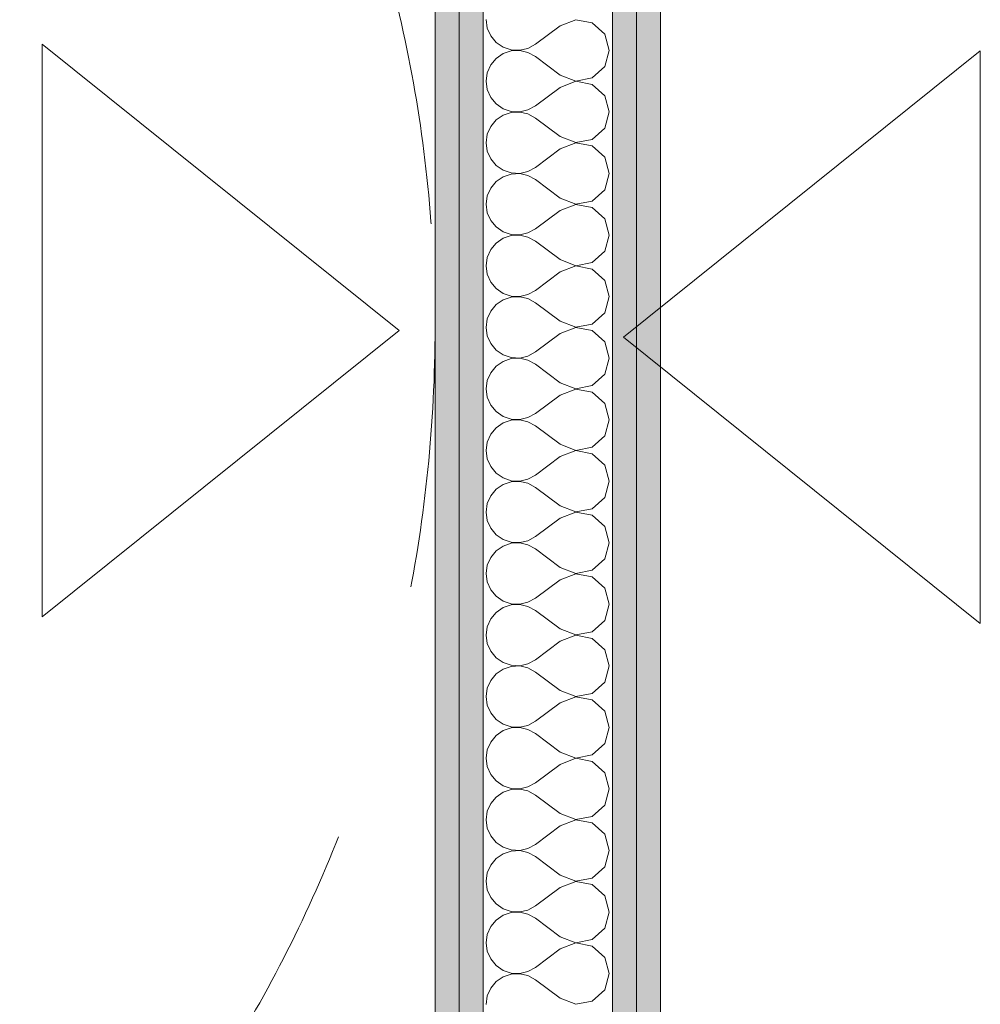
# Model space of a CAD drawing. Header units: millimetres. Extents: x -30280 to 22128, y -17757 to 4746.
# Tile 127 of 171: x -6433 to -5913, y -14933 to -14400. Entities that reach past the tile are written whole.
import ezdxf

# ---------------------------------------------------------------- set-up
doc = ezdxf.new("R2010")
doc.units = ezdxf.units.MM
doc.header["$MEASUREMENT"] = 0
doc.linetypes.add('Rayas Pequeñas', pattern=[282.222222, 141.111111, -141.111111])
for name, color, linetype, lineweight in [('Nuevo_01 2D_Mobiliari_Pluma_Nº__101', 252, 'Continuous', 5), ('Nuevo_01_2D_Acabats_Pluma_Nº__20', 1, 'Continuous', 5), ('Nuevo_08_E_Envans secs_Pluma_Nº__1', 7, 'Continuous', 5)]:
    doc.layers.add(name, color=color, linetype=linetype, lineweight=lineweight)
doc.layers.add('Nuevo_08_E_Envans secs', color=7, linetype='Continuous')
doc.layers.add('Nuevo_08_E_Envans secs_Pluma_Nº__102', color=7, linetype='Continuous', lineweight=5, true_color=0xcccccc)
doc.layers.add('Nuevo_08_E_Envans secs_Pluma_Nº__79', color=7, linetype='Continuous', lineweight=5, true_color=0xaaffd5)

# ---------------------------------------------------------------- blocks, each defined once
blk = doc.blocks.new('*X245')
at = {"layer": 'Nuevo_08_E_Envans secs_Pluma_Nº__102', "color": 254, "linetype": 'Continuous', "lineweight": 5, "true_color": 0xcccccc}
for p, q in [((-6180.42, -14400), (-6179.79, -14404.55)), ((-6140.42, -14403.33), (-6153.75, -14413.33)), ((-6131.92, -14400.07), (-6140.42, -14403.33)), ((-6122.97, -14401.76), (-6131.92, -14400.07)), ((-6116.24, -14407.9), (-6122.97, -14401.76)), ((-6179.79, -14404.55), (-6177.93, -14408.76)), ((-6177.93, -14408.76), (-6175, -14412.3)), ((-6113.75, -14416.67), (-6116.24, -14407.9)), ((-6175, -14412.3), (-6171.21, -14414.91)), ((-6157.78, -14415.56), (-6153.75, -14413.33)), ((-6171.21, -14418.43), (-6175, -14421.03)), ((-6171.21, -14414.91), (-6166.85, -14416.38)), ((-6166.85, -14416.96), (-6171.21, -14418.43)), ((-6166.85, -14416.38), (-6162.26, -14416.6)), ((-6162.26, -14416.73), (-6166.85, -14416.96)), ((-6162.26, -14416.6), (-6157.78, -14415.56)), ((-6157.78, -14417.77), (-6162.26, -14416.73)), ((-6153.75, -14420), (-6157.78, -14417.77)), ((-6116.24, -14425.43), (-6113.75, -14416.67)), ((-6177.93, -14424.57), (-6179.79, -14428.78)), ((-6175, -14421.03), (-6177.93, -14424.57)), ((-6140.42, -14430), (-6153.75, -14420)), ((-6179.79, -14428.78), (-6180.42, -14433.33)), ((-6140.42, -14430), (-6131.92, -14433.27)), ((-6122.97, -14431.57), (-6116.24, -14425.43)), ((-6180.42, -14433.33), (-6179.79, -14437.89)), ((-6131.92, -14433.4), (-6140.42, -14436.67)), ((-6131.92, -14433.27), (-6122.97, -14431.57)), ((-6122.97, -14435.09), (-6131.92, -14433.4)), ((-6116.24, -14441.24), (-6122.97, -14435.09)), ((-6179.79, -14437.89), (-6177.93, -14442.1)), ((-6140.42, -14436.67), (-6153.75, -14446.67)), ((-6177.93, -14442.1), (-6175, -14445.64)), ((-6175, -14445.64), (-6171.21, -14448.24)), ((-6113.75, -14450), (-6116.24, -14441.24)), ((-6171.21, -14448.24), (-6166.85, -14449.71)), ((-6166.85, -14450.29), (-6171.21, -14451.76)), ((-6166.85, -14449.71), (-6162.26, -14449.93)), ((-6162.26, -14450.07), (-6166.85, -14450.29)), ((-6162.26, -14449.93), (-6157.78, -14448.89)), ((-6157.78, -14451.11), (-6162.26, -14450.07)), ((-6157.78, -14448.89), (-6153.75, -14446.67)), ((-6153.75, -14453.33), (-6157.78, -14451.11)), ((-6116.24, -14458.76), (-6113.75, -14450)), ((-6175, -14454.36), (-6177.93, -14457.9)), ((-6171.21, -14451.76), (-6175, -14454.36)), ((-6140.42, -14463.33), (-6153.75, -14453.33)), ((-6179.79, -14462.11), (-6180.42, -14466.67)), ((-6177.93, -14457.9), (-6179.79, -14462.11)), ((-6122.97, -14464.91), (-6116.24, -14458.76)), ((-6180.42, -14466.67), (-6179.79, -14471.22)), ((-6140.42, -14463.33), (-6131.92, -14466.6)), ((-6131.92, -14466.73), (-6140.42, -14470)), ((-6131.92, -14466.6), (-6122.97, -14464.91)), ((-6122.97, -14468.43), (-6131.92, -14466.73)), ((-6179.79, -14471.22), (-6177.93, -14475.43)), ((-6140.42, -14470), (-6153.75, -14480)), ((-6116.24, -14474.57), (-6122.97, -14468.43)), ((-6177.93, -14475.43), (-6175, -14478.97)), ((-6113.75, -14483.33), (-6116.24, -14474.57)), ((-6175, -14478.97), (-6171.21, -14481.57)), ((-6171.21, -14481.57), (-6166.85, -14483.04)), ((-6166.85, -14483.04), (-6162.26, -14483.27)), ((-6162.26, -14483.4), (-6166.85, -14483.62)), ((-6162.26, -14483.27), (-6157.78, -14482.23)), ((-6157.78, -14484.44), (-6162.26, -14483.4)), ((-6157.78, -14482.23), (-6153.75, -14480)), ((-6116.24, -14492.1), (-6113.75, -14483.33)), ((-6175, -14487.7), (-6177.93, -14491.24)), ((-6171.21, -14485.09), (-6175, -14487.7)), ((-6166.85, -14483.62), (-6171.21, -14485.09)), ((-6153.75, -14486.67), (-6157.78, -14484.44)), ((-6140.42, -14496.67), (-6153.75, -14486.67)), ((-6177.93, -14491.24), (-6179.79, -14495.45)), ((-6122.97, -14498.24), (-6116.24, -14492.1)), ((-6179.79, -14495.45), (-6180.42, -14500)), ((-6140.42, -14496.67), (-6131.92, -14499.93)), ((-6131.92, -14499.93), (-6122.97, -14498.24)), ((-6180.42, -14500), (-6179.79, -14504.55)), ((-6179.79, -14504.55), (-6177.93, -14508.76)), ((-6140.42, -14503.33), (-6153.75, -14513.33)), ((-6131.92, -14500.07), (-6140.42, -14503.33)), ((-6122.97, -14501.76), (-6131.92, -14500.07)), ((-6116.24, -14507.9), (-6122.97, -14501.76)), ((-6177.93, -14508.76), (-6175, -14512.3)), ((-6113.75, -14516.67), (-6116.24, -14507.9)), ((-6175, -14512.3), (-6171.21, -14514.91)), ((-6171.21, -14514.91), (-6166.85, -14516.38)), ((-6157.78, -14515.56), (-6153.75, -14513.33)), ((-6171.21, -14518.43), (-6175, -14521.03)), ((-6166.85, -14516.96), (-6171.21, -14518.43)), ((-6166.85, -14516.38), (-6162.26, -14516.6)), ((-6162.26, -14516.73), (-6166.85, -14516.96)), ((-6162.26, -14516.6), (-6157.78, -14515.56)), ((-6157.78, -14517.77), (-6162.26, -14516.73)), ((-6153.75, -14520), (-6157.78, -14517.77)), ((-6140.42, -14530), (-6153.75, -14520)), ((-6116.24, -14525.43), (-6113.75, -14516.67)), ((-6177.93, -14524.57), (-6179.79, -14528.78)), ((-6175, -14521.03), (-6177.93, -14524.57)), ((-6122.97, -14531.57), (-6116.24, -14525.43)), ((-6179.79, -14528.78), (-6180.42, -14533.33)), ((-6140.42, -14530), (-6131.92, -14533.27)), ((-6180.42, -14533.33), (-6179.79, -14537.89)), ((-6140.42, -14536.67), (-6153.75, -14546.67)), ((-6131.92, -14533.4), (-6140.42, -14536.67)), ((-6131.92, -14533.27), (-6122.97, -14531.57)), ((-6122.97, -14535.09), (-6131.92, -14533.4)), ((-6116.24, -14541.24), (-6122.97, -14535.09)), ((-6179.79, -14537.89), (-6177.93, -14542.1)), ((-6177.93, -14542.1), (-6175, -14545.64)), ((-6113.75, -14550), (-6116.24, -14541.24)), ((-6175, -14545.64), (-6171.21, -14548.24)), ((-6157.78, -14548.89), (-6153.75, -14546.67)), ((-6171.21, -14551.76), (-6175, -14554.36)), ((-6171.21, -14548.24), (-6166.85, -14549.71)), ((-6166.85, -14550.29), (-6171.21, -14551.76)), ((-6166.85, -14549.71), (-6162.26, -14549.93)), ((-6162.26, -14550.07), (-6166.85, -14550.29)), ((-6162.26, -14549.93), (-6157.78, -14548.89)), ((-6157.78, -14551.11), (-6162.26, -14550.07)), ((-6153.75, -14553.33), (-6157.78, -14551.11)), ((-6116.24, -14558.76), (-6113.75, -14550)), ((-6177.93, -14557.9), (-6179.79, -14562.11)), ((-6175, -14554.36), (-6177.93, -14557.9)), ((-6140.42, -14563.33), (-6153.75, -14553.33)), ((-6179.79, -14562.11), (-6180.42, -14566.67)), ((-6140.42, -14563.33), (-6131.92, -14566.6)), ((-6122.97, -14564.91), (-6116.24, -14558.76)), ((-6180.42, -14566.67), (-6179.79, -14571.22)), ((-6131.92, -14566.73), (-6140.42, -14570)), ((-6131.92, -14566.6), (-6122.97, -14564.91)), ((-6122.97, -14568.43), (-6131.92, -14566.73)), ((-6116.24, -14574.57), (-6122.97, -14568.43)), ((-6179.79, -14571.22), (-6177.93, -14575.43)), ((-6140.42, -14570), (-6153.75, -14580)), ((-6177.93, -14575.43), (-6175, -14578.97)), ((-6175, -14578.97), (-6171.21, -14581.57)), ((-6113.75, -14583.33), (-6116.24, -14574.57)), ((-6171.21, -14581.57), (-6166.85, -14583.04)), ((-6166.85, -14583.62), (-6171.21, -14585.09)), ((-6166.85, -14583.04), (-6162.26, -14583.27)), ((-6162.26, -14583.4), (-6166.85, -14583.62)), ((-6162.26, -14583.27), (-6157.78, -14582.23)), ((-6157.78, -14584.44), (-6162.26, -14583.4)), ((-6157.78, -14582.23), (-6153.75, -14580)), ((-6153.75, -14586.67), (-6157.78, -14584.44)), ((-6116.24, -14592.1), (-6113.75, -14583.33)), ((-6175, -14587.7), (-6177.93, -14591.24)), ((-6171.21, -14585.09), (-6175, -14587.7)), ((-6140.42, -14596.67), (-6153.75, -14586.67)), ((-6179.79, -14595.45), (-6180.42, -14600)), ((-6177.93, -14591.24), (-6179.79, -14595.45)), ((-6122.97, -14598.24), (-6116.24, -14592.1)), ((-6180.42, -14600), (-6179.79, -14604.55)), ((-6140.42, -14596.67), (-6131.92, -14599.93)), ((-6131.92, -14600.07), (-6140.42, -14603.33)), ((-6131.92, -14599.93), (-6122.97, -14598.24)), ((-6122.97, -14601.76), (-6131.92, -14600.07)), ((-6179.79, -14604.55), (-6177.93, -14608.76)), ((-6140.42, -14603.33), (-6153.75, -14613.33)), ((-6116.24, -14607.9), (-6122.97, -14601.76)), ((-6177.93, -14608.76), (-6175, -14612.3)), ((-6113.75, -14616.67), (-6116.24, -14607.9)), ((-6175, -14612.3), (-6171.21, -14614.91)), ((-6171.21, -14614.91), (-6166.85, -14616.38)), ((-6166.85, -14616.38), (-6162.26, -14616.6)), ((-6162.26, -14616.73), (-6166.85, -14616.96)), ((-6162.26, -14616.6), (-6157.78, -14615.56)), ((-6157.78, -14617.77), (-6162.26, -14616.73)), ((-6157.78, -14615.56), (-6153.75, -14613.33)), ((-6116.24, -14625.43), (-6113.75, -14616.67)), ((-6175, -14621.03), (-6177.93, -14624.57)), ((-6171.21, -14618.43), (-6175, -14621.03)), ((-6166.85, -14616.96), (-6171.21, -14618.43)), ((-6153.75, -14620), (-6157.78, -14617.77)), ((-6140.42, -14630), (-6153.75, -14620)), ((-6177.93, -14624.57), (-6179.79, -14628.78)), ((-6122.97, -14631.57), (-6116.24, -14625.43)), ((-6179.79, -14628.78), (-6180.42, -14633.33)), ((-6140.42, -14630), (-6131.92, -14633.27)), ((-6131.92, -14633.27), (-6122.97, -14631.57)), ((-6180.42, -14633.33), (-6179.79, -14637.89)), ((-6179.79, -14637.89), (-6177.93, -14642.1)), ((-6140.42, -14636.67), (-6153.75, -14646.67)), ((-6131.92, -14633.4), (-6140.42, -14636.67)), ((-6122.97, -14635.09), (-6131.92, -14633.4)), ((-6116.24, -14641.24), (-6122.97, -14635.09)), ((-6177.93, -14642.1), (-6175, -14645.64)), ((-6113.75, -14650), (-6116.24, -14641.24)), ((-6175, -14645.64), (-6171.21, -14648.24)), ((-6171.21, -14648.24), (-6166.85, -14649.71)), ((-6157.78, -14648.89), (-6153.75, -14646.67)), ((-6171.21, -14651.76), (-6175, -14654.36)), ((-6166.85, -14650.29), (-6171.21, -14651.76)), ((-6166.85, -14649.71), (-6162.26, -14649.93)), ((-6162.26, -14650.07), (-6166.85, -14650.29)), ((-6162.26, -14649.93), (-6157.78, -14648.89)), ((-6157.78, -14651.11), (-6162.26, -14650.07)), ((-6153.75, -14653.33), (-6157.78, -14651.11)), ((-6140.42, -14663.33), (-6153.75, -14653.33)), ((-6116.24, -14658.76), (-6113.75, -14650)), ((-6177.93, -14657.9), (-6179.79, -14662.11)), ((-6175, -14654.36), (-6177.93, -14657.9)), ((-6122.97, -14664.91), (-6116.24, -14658.76)), ((-6179.79, -14662.11), (-6180.42, -14666.67)), ((-6140.42, -14663.33), (-6131.92, -14666.6)), ((-6180.42, -14666.67), (-6179.79, -14671.22)), ((-6140.42, -14670), (-6153.75, -14680)), ((-6131.92, -14666.73), (-6140.42, -14670)), ((-6131.92, -14666.6), (-6122.97, -14664.91)), ((-6122.97, -14668.43), (-6131.92, -14666.73)), ((-6116.24, -14674.57), (-6122.97, -14668.43)), ((-6179.79, -14671.22), (-6177.93, -14675.43)), ((-6177.93, -14675.43), (-6175, -14678.97)), ((-6113.75, -14683.33), (-6116.24, -14674.57)), ((-6175, -14678.97), (-6171.21, -14681.57)), ((-6157.78, -14682.23), (-6153.75, -14680)), ((-6171.21, -14685.09), (-6175, -14687.7)), ((-6171.21, -14681.57), (-6166.85, -14683.04)), ((-6166.85, -14683.62), (-6171.21, -14685.09)), ((-6166.85, -14683.04), (-6162.26, -14683.27)), ((-6162.26, -14683.4), (-6166.85, -14683.62)), ((-6162.26, -14683.27), (-6157.78, -14682.23)), ((-6157.78, -14684.44), (-6162.26, -14683.4)), ((-6153.75, -14686.67), (-6157.78, -14684.44)), ((-6116.24, -14692.1), (-6113.75, -14683.33)), ((-6177.93, -14691.24), (-6179.79, -14695.45)), ((-6175, -14687.7), (-6177.93, -14691.24)), ((-6140.42, -14696.67), (-6153.75, -14686.67)), ((-6179.79, -14695.45), (-6180.42, -14700)), ((-6140.42, -14696.67), (-6131.92, -14699.93)), ((-6122.97, -14698.24), (-6116.24, -14692.1)), ((-6180.42, -14700), (-6179.79, -14704.55)), ((-6131.92, -14700.07), (-6140.42, -14703.33)), ((-6131.92, -14699.93), (-6122.97, -14698.24)), ((-6122.97, -14701.76), (-6131.92, -14700.07)), ((-6116.24, -14707.9), (-6122.97, -14701.76)), ((-6179.79, -14704.55), (-6177.93, -14708.76)), ((-6140.42, -14703.33), (-6153.75, -14713.33)), ((-6177.93, -14708.76), (-6175, -14712.3)), ((-6175, -14712.3), (-6171.21, -14714.91)), ((-6113.75, -14716.67), (-6116.24, -14707.9)), ((-6171.21, -14714.91), (-6166.85, -14716.38)), ((-6166.85, -14716.96), (-6171.21, -14718.43)), ((-6166.85, -14716.38), (-6162.26, -14716.6)), ((-6162.26, -14716.73), (-6166.85, -14716.96)), ((-6162.26, -14716.6), (-6157.78, -14715.56)), ((-6157.78, -14717.77), (-6162.26, -14716.73)), ((-6157.78, -14715.56), (-6153.75, -14713.33)), ((-6153.75, -14720), (-6157.78, -14717.77)), ((-6116.24, -14725.43), (-6113.75, -14716.67)), ((-6175, -14721.03), (-6177.93, -14724.57)), ((-6171.21, -14718.43), (-6175, -14721.03)), ((-6140.42, -14730), (-6153.75, -14720)), ((-6179.79, -14728.78), (-6180.42, -14733.33)), ((-6177.93, -14724.57), (-6179.79, -14728.78)), ((-6122.97, -14731.57), (-6116.24, -14725.43)), ((-6180.42, -14733.33), (-6179.79, -14737.89)), ((-6140.42, -14730), (-6131.92, -14733.27)), ((-6131.92, -14733.4), (-6140.42, -14736.67)), ((-6131.92, -14733.27), (-6122.97, -14731.57)), ((-6122.97, -14735.09), (-6131.92, -14733.4)), ((-6179.79, -14737.89), (-6177.93, -14742.1)), ((-6140.42, -14736.67), (-6153.75, -14746.67)), ((-6116.24, -14741.24), (-6122.97, -14735.09)), ((-6177.93, -14742.1), (-6175, -14745.64)), ((-6113.75, -14750), (-6116.24, -14741.24)), ((-6175, -14745.64), (-6171.21, -14748.24)), ((-6171.21, -14748.24), (-6166.85, -14749.71)), ((-6166.85, -14749.71), (-6162.26, -14749.93)), ((-6162.26, -14750.07), (-6166.85, -14750.29)), ((-6162.26, -14749.93), (-6157.78, -14748.89)), ((-6157.78, -14751.11), (-6162.26, -14750.07)), ((-6157.78, -14748.89), (-6153.75, -14746.67)), ((-6116.24, -14758.76), (-6113.75, -14750)), ((-6175, -14754.36), (-6177.93, -14757.9)), ((-6171.21, -14751.76), (-6175, -14754.36)), ((-6166.85, -14750.29), (-6171.21, -14751.76)), ((-6153.75, -14753.33), (-6157.78, -14751.11)), ((-6140.42, -14763.33), (-6153.75, -14753.33)), ((-6177.93, -14757.9), (-6179.79, -14762.11)), ((-6122.97, -14764.91), (-6116.24, -14758.76)), ((-6179.79, -14762.11), (-6180.42, -14766.67)), ((-6140.42, -14763.33), (-6131.92, -14766.6)), ((-6131.92, -14766.6), (-6122.97, -14764.91)), ((-6180.42, -14766.67), (-6179.79, -14771.22)), ((-6179.79, -14771.22), (-6177.93, -14775.43)), ((-6140.42, -14770), (-6153.75, -14780)), ((-6131.92, -14766.73), (-6140.42, -14770)), ((-6122.97, -14768.43), (-6131.92, -14766.73)), ((-6116.24, -14774.57), (-6122.97, -14768.43)), ((-6177.93, -14775.43), (-6175, -14778.97)), ((-6113.75, -14783.33), (-6116.24, -14774.57)), ((-6175, -14778.97), (-6171.21, -14781.57)), ((-6171.21, -14781.57), (-6166.85, -14783.04)), ((-6157.78, -14782.23), (-6153.75, -14780)), ((-6171.21, -14785.09), (-6175, -14787.7)), ((-6166.85, -14783.62), (-6171.21, -14785.09)), ((-6166.85, -14783.04), (-6162.26, -14783.27)), ((-6162.26, -14783.4), (-6166.85, -14783.62)), ((-6162.26, -14783.27), (-6157.78, -14782.23)), ((-6157.78, -14784.44), (-6162.26, -14783.4)), ((-6153.75, -14786.67), (-6157.78, -14784.44)), ((-6140.42, -14796.67), (-6153.75, -14786.67)), ((-6116.24, -14792.1), (-6113.75, -14783.33)), ((-6177.93, -14791.24), (-6179.79, -14795.45)), ((-6175, -14787.7), (-6177.93, -14791.24)), ((-6122.97, -14798.24), (-6116.24, -14792.1)), ((-6179.79, -14795.45), (-6180.42, -14800)), ((-6140.42, -14796.67), (-6131.92, -14799.93)), ((-6180.42, -14800), (-6179.79, -14804.55)), ((-6140.42, -14803.33), (-6153.75, -14813.33)), ((-6131.92, -14800.07), (-6140.42, -14803.33)), ((-6131.92, -14799.93), (-6122.97, -14798.24)), ((-6122.97, -14801.76), (-6131.92, -14800.07)), ((-6116.24, -14807.9), (-6122.97, -14801.76)), ((-6179.79, -14804.55), (-6177.93, -14808.76)), ((-6177.93, -14808.76), (-6175, -14812.3)), ((-6113.75, -14816.67), (-6116.24, -14807.9)), ((-6175, -14812.3), (-6171.21, -14814.91)), ((-6157.78, -14815.56), (-6153.75, -14813.33)), ((-6171.21, -14818.43), (-6175, -14821.03)), ((-6171.21, -14814.91), (-6166.85, -14816.38)), ((-6166.85, -14816.96), (-6171.21, -14818.43)), ((-6166.85, -14816.38), (-6162.26, -14816.6)), ((-6162.26, -14816.73), (-6166.85, -14816.96)), ((-6162.26, -14816.6), (-6157.78, -14815.56)), ((-6157.78, -14817.77), (-6162.26, -14816.73)), ((-6153.75, -14820), (-6157.78, -14817.77)), ((-6116.24, -14825.43), (-6113.75, -14816.67)), ((-6177.93, -14824.57), (-6179.79, -14828.78)), ((-6175, -14821.03), (-6177.93, -14824.57)), ((-6140.42, -14830), (-6153.75, -14820)), ((-6179.79, -14828.78), (-6180.42, -14833.33)), ((-6140.42, -14830), (-6131.92, -14833.27)), ((-6122.97, -14831.57), (-6116.24, -14825.43)), ((-6180.42, -14833.33), (-6179.79, -14837.89)), ((-6131.92, -14833.4), (-6140.42, -14836.67)), ((-6131.92, -14833.27), (-6122.97, -14831.57)), ((-6122.97, -14835.09), (-6131.92, -14833.4)), ((-6116.24, -14841.24), (-6122.97, -14835.09)), ((-6179.79, -14837.89), (-6177.93, -14842.1)), ((-6140.42, -14836.67), (-6153.75, -14846.67)), ((-6177.93, -14842.1), (-6175, -14845.64)), ((-6175, -14845.64), (-6171.21, -14848.24)), ((-6113.75, -14850), (-6116.24, -14841.24)), ((-6171.21, -14848.24), (-6166.85, -14849.71)), ((-6166.85, -14850.29), (-6171.21, -14851.76)), ((-6166.85, -14849.71), (-6162.26, -14849.93)), ((-6162.26, -14850.07), (-6166.85, -14850.29)), ((-6162.26, -14849.93), (-6157.78, -14848.89)), ((-6157.78, -14851.11), (-6162.26, -14850.07)), ((-6157.78, -14848.89), (-6153.75, -14846.67)), ((-6153.75, -14853.33), (-6157.78, -14851.11)), ((-6116.24, -14858.76), (-6113.75, -14850)), ((-6175, -14854.36), (-6177.93, -14857.9)), ((-6171.21, -14851.76), (-6175, -14854.36)), ((-6140.42, -14863.33), (-6153.75, -14853.33)), ((-6179.79, -14862.11), (-6180.42, -14866.67)), ((-6177.93, -14857.9), (-6179.79, -14862.11)), ((-6122.97, -14864.91), (-6116.24, -14858.76)), ((-6180.42, -14866.67), (-6179.79, -14871.22)), ((-6140.42, -14863.33), (-6131.92, -14866.6)), ((-6131.92, -14866.73), (-6140.42, -14870)), ((-6131.92, -14866.6), (-6122.97, -14864.91)), ((-6122.97, -14868.43), (-6131.92, -14866.73)), ((-6179.79, -14871.22), (-6177.93, -14875.43)), ((-6140.42, -14870), (-6153.75, -14880)), ((-6116.24, -14874.57), (-6122.97, -14868.43)), ((-6177.93, -14875.43), (-6175, -14878.97)), ((-6113.75, -14883.33), (-6116.24, -14874.57)), ((-6175, -14878.97), (-6171.21, -14881.57)), ((-6171.21, -14881.57), (-6166.85, -14883.04)), ((-6166.85, -14883.04), (-6162.26, -14883.27)), ((-6162.26, -14883.4), (-6166.85, -14883.62)), ((-6162.26, -14883.27), (-6157.78, -14882.23)), ((-6157.78, -14884.44), (-6162.26, -14883.4)), ((-6157.78, -14882.23), (-6153.75, -14880)), ((-6116.24, -14892.1), (-6113.75, -14883.33)), ((-6175, -14887.7), (-6177.93, -14891.24)), ((-6171.21, -14885.09), (-6175, -14887.7)), ((-6166.85, -14883.62), (-6171.21, -14885.09)), ((-6153.75, -14886.67), (-6157.78, -14884.44)), ((-6140.42, -14896.67), (-6153.75, -14886.67)), ((-6177.93, -14891.24), (-6179.79, -14895.45)), ((-6122.97, -14898.24), (-6116.24, -14892.1)), ((-6179.79, -14895.45), (-6180.42, -14900)), ((-6140.42, -14896.67), (-6131.92, -14899.93)), ((-6131.92, -14899.93), (-6122.97, -14898.24)), ((-6180.42, -14900), (-6179.79, -14904.55)), ((-6179.79, -14904.55), (-6177.93, -14908.76)), ((-6140.42, -14903.33), (-6153.75, -14913.33)), ((-6131.92, -14900.07), (-6140.42, -14903.33)), ((-6122.97, -14901.76), (-6131.92, -14900.07)), ((-6116.24, -14907.9), (-6122.97, -14901.76)), ((-6177.93, -14908.76), (-6175, -14912.3)), ((-6113.75, -14916.67), (-6116.24, -14907.9)), ((-6175, -14912.3), (-6171.21, -14914.91)), ((-6171.21, -14914.91), (-6166.85, -14916.38)), ((-6157.78, -14915.56), (-6153.75, -14913.33)), ((-6171.21, -14918.43), (-6175, -14921.03)), ((-6166.85, -14916.96), (-6171.21, -14918.43)), ((-6166.85, -14916.38), (-6162.26, -14916.6)), ((-6162.26, -14916.73), (-6166.85, -14916.96)), ((-6162.26, -14916.6), (-6157.78, -14915.56)), ((-6157.78, -14917.77), (-6162.26, -14916.73)), ((-6153.75, -14920), (-6157.78, -14917.77)), ((-6140.42, -14930), (-6153.75, -14920)), ((-6116.24, -14925.43), (-6113.75, -14916.67)), ((-6177.93, -14924.57), (-6179.79, -14928.78)), ((-6175, -14921.03), (-6177.93, -14924.57)), ((-6122.97, -14931.57), (-6116.24, -14925.43)), ((-6179.79, -14928.78), (-6180.42, -14933.33)), ((-6140.42, -14930), (-6131.92, -14933.27)), ((-6131.92, -14933.27), (-6122.97, -14931.57))]:
    blk.add_line(p, q, dxfattribs=at)
blk = doc.blocks.new('Muro_80_1', base_point=(-6147.09, -15314.08))
at = {"layer": 'Nuevo_08_E_Envans secs_Pluma_Nº__79', "linetype": 'Continuous', "lineweight": 5, "true_color": 0xaaffd5}
for points in [[(-6195.09, -15313.96), (-6195.09, -13808.56), (-6208.09, -13808.56), (-6208.09, -15313.93)], [(-6182.09, -15313.99), (-6182.09, -13808.56), (-6195.09, -13808.56), (-6195.09, -15313.96)], [(-6099.09, -15314.2), (-6099.09, -13808.56), (-6112.09, -13808.56), (-6112.09, -15314.16)], [(-6086.09, -15314.23), (-6086.09, -13808.56), (-6099.09, -13808.56), (-6099.09, -15314.2)]]:
    blk.add_hatch(color=121, dxfattribs=at).paths.add_polyline_path(points)
at = {"layer": 'Nuevo_08_E_Envans secs_Pluma_Nº__1', "color": 7, "linetype": 'Continuous', "lineweight": 5}
for p, q in [((-6195.09, -15313.96), (-6195.09, -13808.56)), ((-6182.09, -15313.99), (-6182.09, -13808.56)), ((-6112.09, -15314.16), (-6112.09, -13808.56)), ((-6099.09, -15314.2), (-6099.09, -13808.56))]:
    blk.add_line(p, q, dxfattribs=at)
at = {"layer": 'Nuevo_08_E_Envans secs_Pluma_Nº__1', "color": 7, "linetype": 'Continuous', "lineweight": 5, "flags": 128}
for points in [[(-6208.09, -13808.56), (-6208.09, -15313.93)], [(-6086.09, -15314.23), (-6086.09, -13808.56)]]:
    blk.add_lwpolyline(points, dxfattribs=at)
at = {"layer": 'Nuevo_08_E_Envans secs', "color": 7, "lineweight": 20}
blk.add_blockref('*X245', (0, 0), dxfattribs=at)

msp = doc.modelspace()

# ---------------------------------------------------------------- linework, layer by layer
at = {"layer": 'Nuevo_01 2D_Mobiliari_Pluma_Nº__101', "color": 252, "linetype": 'Rayas Pequeñas', "lineweight": 5}
msp.add_circle((-6958.09, -14566.98), 750, dxfattribs=at)
at = {"layer": 'Nuevo_01_2D_Acabats_Pluma_Nº__20', "color": 1, "linetype": 'Continuous', "lineweight": 5, "flags": 128}
for points in [[(-6420.75, -14413.25), (-6420.75, -14723.51), (-6227.54, -14568.38)], [(-5912.87, -14416.81), (-5912.87, -14727.06), (-6106.09, -14571.93)]]:
    msp.add_lwpolyline(points, close=True, dxfattribs=at)

# ---------------------------------------------------------------- block references
at = {"layer": 'Nuevo_08_E_Envans secs', "color": 7, "lineweight": 20}
msp.add_blockref('Muro_80_1', (-6147.09, -15314.08), dxfattribs=at)

doc.saveas('drawing.dxf')
